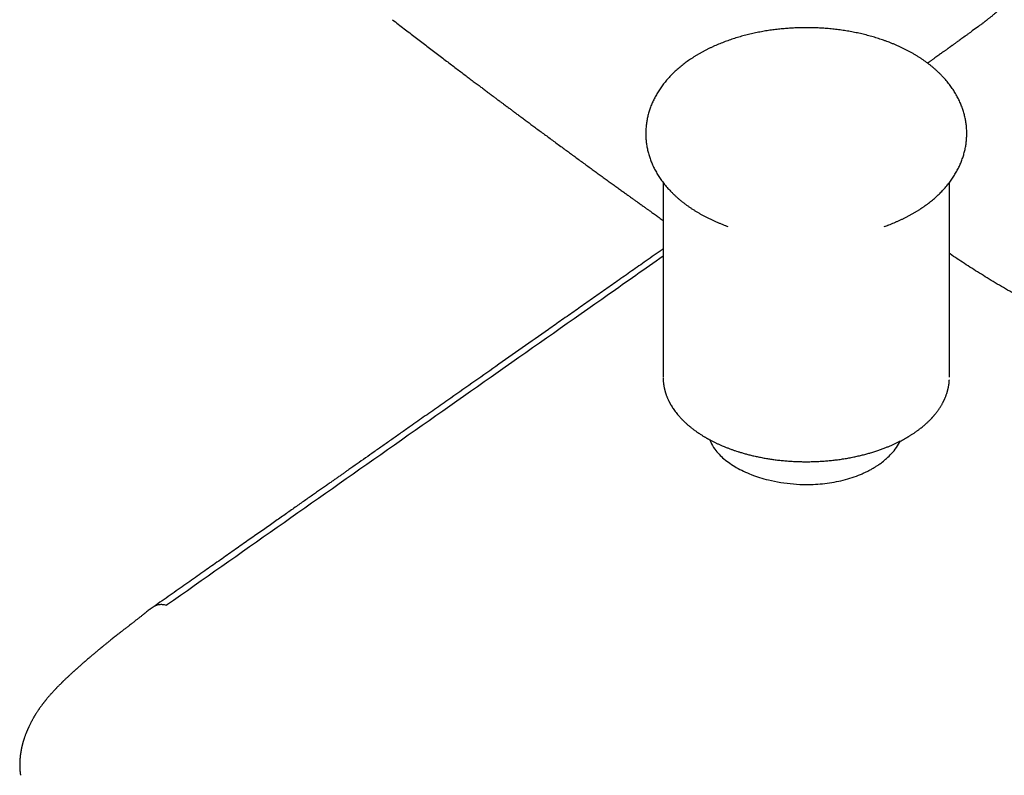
# Model space of a CAD drawing. Header units: millimetres. Extents: x 8 to 690, y 12 to 446.
# Tile 21 of 31: x 511 to 568, y 113 to 156. Entities that reach past the tile are written whole.
import ezdxf

# ---------------------------------------------------------------- set-up
doc = ezdxf.new("R2010")
doc.units = ezdxf.units.MM

msp = doc.modelspace()

# ---------------------------------------------------------------- linework, layer by layer
at = {"color": 7, "linetype": 'Continuous', "lineweight": 30}
for p, q in [((566.574, 155.917), (566.218, 155.657)), ((548.4, 146.932), (548.4, 135.714)), ((564.9, 135.714), (564.9, 146.932)), ((551.976, 144.46), (552.127, 144.405)), ((564.9, 135.713), (564.9, 135.714)), ((519.791, 122.579), (519.777, 122.569)), ((518.855, 122.36), (518.805, 122.325))]:
    msp.add_line(p, q, dxfattribs=at)
at = {"color": 7, "linetype": 'Continuous', "lineweight": 30, "flags": 128}
msp.add_lwpolyline([(561.144, 144.394), (561.323, 144.459), (561.35, 144.469)], dxfattribs=at)
at = {"color": 7, "linetype": 'Continuous', "lineweight": 30}
for points, knots in [([(567.632, 156.754), (567.604, 156.73), (567.549, 156.682), (567.468, 156.614), (567.392, 156.55), (567.321, 156.493), (567.256, 156.44), (567.196, 156.393), (567.143, 156.35), (567.096, 156.313), (567.055, 156.282), (567.023, 156.257), (566.998, 156.237), (566.98, 156.223), (566.964, 156.211), (566.946, 156.197), (566.923, 156.18), (566.895, 156.158), (566.859, 156.131), (566.816, 156.098), (566.763, 156.058), (566.704, 156.014), (566.637, 155.964), (566.59, 155.928), (566.565, 155.91)], [0, 0, 0, 0, 0.085485, 0.165819, 0.240692, 0.309851, 0.37309, 0.430249, 0.481203, 0.525857, 0.564144, 0.596016, 0.616874, 0.633594, 0.646395, 0.661544, 0.6819, 0.707464, 0.738239, 0.778105, 0.824255, 0.876659, 0.935266, 1, 1, 1, 1]), ([(532.801, 156.308), (532.915, 156.221), (533.138, 156.048), (533.47, 155.793), (533.794, 155.545), (534.11, 155.303), (534.418, 155.067), (534.717, 154.838), (535.018, 154.609), (535.32, 154.379), (535.622, 154.15), (535.914, 153.928), (536.196, 153.714), (536.469, 153.508), (536.731, 153.309), (536.984, 153.118), (537.227, 152.935), (537.46, 152.759), (537.682, 152.592), (537.894, 152.433), (538.094, 152.283), (538.285, 152.14), (538.467, 152.003), (538.64, 151.874), (538.805, 151.75), (538.96, 151.634), (539.105, 151.526), (539.232, 151.432), (539.341, 151.35), (539.434, 151.281), (539.521, 151.216), (539.602, 151.156), (539.71, 151.076), (539.849, 150.971), (540.027, 150.84), (540.214, 150.701), (540.412, 150.553), (540.622, 150.398), (540.842, 150.235), (541.073, 150.064), (541.314, 149.886), (541.564, 149.702), (541.822, 149.512), (542.088, 149.316), (542.364, 149.113), (542.631, 148.917), (542.885, 148.73), (543.128, 148.553), (543.376, 148.371), (543.63, 148.186), (543.883, 148.001), (544.131, 147.821), (544.372, 147.646), (544.605, 147.476), (544.837, 147.308), (545.068, 147.14), (545.297, 146.974), (545.519, 146.814), (545.732, 146.66), (545.937, 146.512), (546.131, 146.372), (546.314, 146.24), (546.486, 146.117), (546.651, 145.998), (546.809, 145.885), (546.945, 145.787), (547.06, 145.705), (547.153, 145.638), (547.24, 145.576), (547.319, 145.519), (547.392, 145.466), (547.458, 145.419), (547.523, 145.373), (547.591, 145.324), (547.669, 145.268), (547.757, 145.205), (547.854, 145.136), (547.958, 145.062), (548.066, 144.985), (548.18, 144.904), (548.292, 144.824), (548.366, 144.771), (548.4, 144.746)], [0, 0, 0, 0, 0.0220342, 0.0435391, 0.0645149, 0.0849616, 0.1048794, 0.1242683, 0.1431285, 0.163264, 0.1827599, 0.2016163, 0.2198333, 0.2374109, 0.2543494, 0.2706486, 0.2863088, 0.30133, 0.3157123, 0.3292159, 0.3421033, 0.3543746, 0.3660298, 0.377264, 0.3878596, 0.3978167, 0.4071353, 0.4158155, 0.4221878, 0.428166, 0.4337501, 0.4389401, 0.4437426, 0.4545028, 0.4658858, 0.4778916, 0.4905202, 0.5040182, 0.5181617, 0.5329506, 0.5483849, 0.5644646, 0.5808852, 0.5979282, 0.6155934, 0.6338809, 0.6489589, 0.6644351, 0.6803093, 0.6965817, 0.7130267, 0.7287691, 0.744076, 0.7589473, 0.7733831, 0.7884831, 0.8030753, 0.8171598, 0.8307365, 0.8438056, 0.8563671, 0.8677459, 0.8786734, 0.8891498, 0.899175, 0.908731, 0.9151024, 0.9210352, 0.9265294, 0.9315851, 0.9362023, 0.940381, 0.9441345, 0.9484851, 0.9534431, 0.9590084, 0.965181, 0.971961, 0.9786516, 0.9858441, 0.9935385, 1, 1, 1, 1]), ([(556.65, 155.847), (556.587, 155.846), (556.498, 155.846), (556.367, 155.844), (556.255, 155.842), (556.122, 155.837), (555.982, 155.832), (555.835, 155.824), (555.683, 155.815), (555.528, 155.804), (555.37, 155.791), (555.21, 155.776), (555.048, 155.759), (554.886, 155.74), (554.722, 155.719), (554.557, 155.696), (554.393, 155.671), (554.228, 155.644), (554.063, 155.614), (553.898, 155.583), (553.734, 155.55), (553.57, 155.514), (553.406, 155.477), (553.243, 155.437), (553.081, 155.395), (552.919, 155.351), (552.759, 155.305), (552.599, 155.257), (552.441, 155.207), (552.283, 155.154), (552.127, 155.1), (551.972, 155.044), (551.819, 154.985), (551.667, 154.924), (551.516, 154.862), (551.368, 154.797), (551.22, 154.73), (551.075, 154.661), (550.931, 154.59), (550.79, 154.517), (550.65, 154.442), (550.512, 154.365), (550.377, 154.286), (550.243, 154.204), (550.112, 154.121), (549.983, 154.036), (549.857, 153.949), (549.733, 153.861), (549.612, 153.77), (549.493, 153.677), (549.377, 153.583), (549.264, 153.487), (549.154, 153.389), (549.047, 153.29), (548.943, 153.189), (548.841, 153.086), (548.743, 152.982), (548.649, 152.877), (548.557, 152.77), (548.469, 152.662), (548.384, 152.552), (548.302, 152.442), (548.224, 152.33), (548.15, 152.217), (548.078, 152.103), (548.011, 151.988), (547.946, 151.872), (547.886, 151.755), (547.828, 151.637), (547.775, 151.518), (547.725, 151.399), (547.678, 151.279), (547.635, 151.159), (547.596, 151.037), (547.56, 150.915), (547.528, 150.793), (547.499, 150.67), (547.474, 150.547), (547.453, 150.423), (547.435, 150.299), (547.421, 150.175), (547.41, 150.05), (547.403, 149.925), (547.4, 149.8), (547.4, 149.675), (547.405, 149.55), (547.412, 149.425), (547.424, 149.3), (547.439, 149.175), (547.458, 149.05), (547.48, 148.925), (547.507, 148.8), (547.537, 148.676), (547.57, 148.552), (547.608, 148.428), (547.649, 148.305), (547.694, 148.182), (547.743, 148.059), (547.796, 147.938), (547.853, 147.816), (547.913, 147.696), (547.977, 147.576), (548.046, 147.456), (548.118, 147.338), (548.194, 147.22), (548.273, 147.103), (548.357, 146.988), (548.445, 146.873), (548.536, 146.759), (548.631, 146.647), (548.731, 146.536), (548.833, 146.426), (548.94, 146.318), (549.051, 146.211), (549.165, 146.105), (549.282, 146.001), (549.403, 145.899), (549.528, 145.799), (549.656, 145.701), (549.787, 145.604), (549.922, 145.51), (550.06, 145.417), (550.2, 145.327), (550.344, 145.238), (550.49, 145.152), (550.64, 145.068), (550.792, 144.986), (550.946, 144.907), (551.103, 144.83), (551.263, 144.755), (551.425, 144.682), (551.589, 144.612), (551.755, 144.544), (551.918, 144.481), (552.03, 144.439), (552.085, 144.42), (552.09, 144.418)], [0, 0, 0, 0, 0.008191, 0.011491, 0.016973, 0.022666, 0.028773, 0.03515, 0.041737, 0.048488, 0.055369, 0.062356, 0.069431, 0.076579, 0.08379, 0.091055, 0.098368, 0.105722, 0.113113, 0.120537, 0.127992, 0.135474, 0.142982, 0.150514, 0.158067, 0.165641, 0.173235, 0.180847, 0.188477, 0.196123, 0.203785, 0.211463, 0.219154, 0.22686, 0.234578, 0.242308, 0.25005, 0.257802, 0.265563, 0.273333, 0.281111, 0.288894, 0.296683, 0.304474, 0.312266, 0.320058, 0.327847, 0.335632, 0.34341, 0.351179, 0.358937, 0.366681, 0.374409, 0.382118, 0.389806, 0.39747, 0.405109, 0.41272, 0.420302, 0.427852, 0.435369, 0.442853, 0.450302, 0.457716, 0.465094, 0.472438, 0.479746, 0.487019, 0.49426, 0.501468, 0.508645, 0.515794, 0.522915, 0.530011, 0.537084, 0.544136, 0.551171, 0.55819, 0.565196, 0.572192, 0.579181, 0.586166, 0.59315, 0.600135, 0.607126, 0.614124, 0.621132, 0.628153, 0.635191, 0.642247, 0.649326, 0.656431, 0.663564, 0.670728, 0.677927, 0.685162, 0.692438, 0.699756, 0.707119, 0.714529, 0.721988, 0.729499, 0.737061, 0.744678, 0.752349, 0.760076, 0.767858, 0.775695, 0.783587, 0.791533, 0.799531, 0.807579, 0.815675, 0.823818, 0.832003, 0.840228, 0.84849, 0.856786, 0.865112, 0.873465, 0.881841, 0.890238, 0.898653, 0.907082, 0.915524, 0.923976, 0.932437, 0.940903, 0.949373, 0.957848, 0.966324, 0.974803, 0.983284, 0.991767, 0.999381, 1, 1, 1, 1]), ([(561.223, 144.423), (561.258, 144.436), (561.345, 144.467), (561.482, 144.519), (561.634, 144.58), (561.784, 144.643), (561.933, 144.708), (562.08, 144.774), (562.226, 144.843), (562.369, 144.914), (562.511, 144.987), (562.651, 145.063), (562.789, 145.14), (562.924, 145.219), (563.058, 145.3), (563.189, 145.383), (563.317, 145.468), (563.444, 145.555), (563.568, 145.644), (563.689, 145.734), (563.808, 145.827), (563.923, 145.921), (564.037, 146.017), (564.147, 146.115), (564.254, 146.214), (564.358, 146.315), (564.459, 146.418), (564.557, 146.522), (564.652, 146.627), (564.744, 146.734), (564.832, 146.843), (564.917, 146.952), (564.998, 147.063), (565.076, 147.175), (565.151, 147.288), (565.222, 147.402), (565.29, 147.517), (565.354, 147.633), (565.415, 147.75), (565.472, 147.867), (565.526, 147.986), (565.576, 148.105), (565.623, 148.225), (565.666, 148.346), (565.705, 148.467), (565.741, 148.589), (565.773, 148.711), (565.802, 148.834), (565.827, 148.957), (565.848, 149.081), (565.866, 149.205), (565.88, 149.33), (565.891, 149.454), (565.897, 149.579), (565.901, 149.704), (565.9, 149.829), (565.896, 149.954), (565.888, 150.079), (565.877, 150.205), (565.862, 150.33), (565.843, 150.455), (565.82, 150.58), (565.794, 150.704), (565.764, 150.829), (565.73, 150.953), (565.693, 151.076), (565.651, 151.2), (565.606, 151.323), (565.557, 151.445), (565.505, 151.567), (565.448, 151.688), (565.388, 151.809), (565.323, 151.929), (565.255, 152.048), (565.183, 152.167), (565.107, 152.284), (565.027, 152.401), (564.944, 152.517), (564.856, 152.631), (564.765, 152.745), (564.669, 152.857), (564.57, 152.969), (564.467, 153.078), (564.361, 153.187), (564.25, 153.294), (564.136, 153.399), (564.018, 153.503), (563.897, 153.605), (563.773, 153.705), (563.645, 153.804), (563.513, 153.9), (563.379, 153.995), (563.241, 154.087), (563.1, 154.178), (562.957, 154.266), (562.81, 154.352), (562.661, 154.436), (562.509, 154.518), (562.355, 154.597), (562.197, 154.675), (562.038, 154.75), (561.876, 154.822), (561.712, 154.892), (561.546, 154.96), (561.383, 155.023), (561.218, 155.084), (561.058, 155.141), (560.896, 155.195), (560.739, 155.245), (560.58, 155.294), (560.42, 155.34), (560.259, 155.385), (560.097, 155.427), (559.934, 155.467), (559.77, 155.506), (559.605, 155.542), (559.439, 155.576), (559.272, 155.608), (559.105, 155.638), (558.937, 155.666), (558.768, 155.692), (558.599, 155.716), (558.429, 155.738), (558.259, 155.758), (558.089, 155.776), (557.919, 155.792), (557.75, 155.806), (557.581, 155.817), (557.415, 155.827), (557.253, 155.835), (557.103, 155.84), (556.974, 155.843), (556.854, 155.845), (556.749, 155.846), (556.679, 155.847), (556.65, 155.847)], [0, 0, 0, 0, 0.005188, 0.012884, 0.020594, 0.028317, 0.036052, 0.043799, 0.051555, 0.059322, 0.067097, 0.074879, 0.082667, 0.09046, 0.098256, 0.106054, 0.11385, 0.121644, 0.129434, 0.137217, 0.144991, 0.152753, 0.160502, 0.168234, 0.175948, 0.183641, 0.19131, 0.198954, 0.20657, 0.214156, 0.221711, 0.229233, 0.236721, 0.244175, 0.251593, 0.258976, 0.266324, 0.273636, 0.280915, 0.288159, 0.295372, 0.302554, 0.309707, 0.316832, 0.323932, 0.33101, 0.338067, 0.345106, 0.352129, 0.359139, 0.36614, 0.373133, 0.380123, 0.387111, 0.394101, 0.401095, 0.408098, 0.41511, 0.422136, 0.429177, 0.436238, 0.443322, 0.450431, 0.457568, 0.464737, 0.47194, 0.47918, 0.48646, 0.493783, 0.50115, 0.508565, 0.516029, 0.523544, 0.531111, 0.538732, 0.546408, 0.55414, 0.561926, 0.569769, 0.577665, 0.585616, 0.593619, 0.601672, 0.609773, 0.617921, 0.626111, 0.634341, 0.642608, 0.650909, 0.65924, 0.667598, 0.67598, 0.684382, 0.692802, 0.701237, 0.709684, 0.718141, 0.726606, 0.735078, 0.743554, 0.752033, 0.760515, 0.768999, 0.777486, 0.785974, 0.793592, 0.802062, 0.809664, 0.81726, 0.824847, 0.832427, 0.839999, 0.847563, 0.85512, 0.862668, 0.870208, 0.877741, 0.885265, 0.89278, 0.900286, 0.907783, 0.915269, 0.922743, 0.930202, 0.937643, 0.94506, 0.952444, 0.959777, 0.967024, 0.974106, 0.980795, 0.986418, 0.990924, 0.996241, 1, 1, 1, 1]), ([(566.218, 155.657), (566.169, 155.621), (566.073, 155.552), (565.933, 155.451), (565.802, 155.356), (565.681, 155.269), (565.569, 155.188), (565.466, 155.114), (565.376, 155.049), (565.298, 154.992), (565.23, 154.944), (565.17, 154.9), (565.117, 154.862), (565.071, 154.828), (565.031, 154.8), (564.999, 154.777), (564.973, 154.758), (564.953, 154.744), (564.937, 154.732), (564.923, 154.722), (564.909, 154.712), (564.896, 154.702), (564.882, 154.693), (564.865, 154.68), (564.843, 154.665), (564.816, 154.645), (564.784, 154.622), (564.744, 154.593), (564.697, 154.559), (564.642, 154.52), (564.581, 154.476), (564.509, 154.424), (564.427, 154.365), (564.333, 154.297), (564.23, 154.224), (564.119, 154.144), (563.998, 154.057), (563.869, 153.965), (563.75, 153.879), (563.674, 153.825), (563.644, 153.804)], [0, 0, 0, 0, 0.057752, 0.11191, 0.162482, 0.209473, 0.252889, 0.292735, 0.329015, 0.357836, 0.38393, 0.407299, 0.427944, 0.445866, 0.461065, 0.473542, 0.483297, 0.491434, 0.496813, 0.502098, 0.507385, 0.512677, 0.517972, 0.523271, 0.532995, 0.543, 0.555085, 0.570713, 0.589112, 0.610281, 0.634221, 0.66093, 0.69401, 0.730539, 0.770517, 0.813944, 0.860819, 0.911142, 0.964915, 1, 1, 1, 1]), ([(548.4, 143.102), (548.397, 143.099), (548.339, 143.059), (548.13, 142.912), (547.771, 142.66), (547.192, 142.254), (546.487, 141.759), (545.68, 141.193), (544.891, 140.639), (544.12, 140.098), (543.346, 139.555), (542.572, 139.011), (541.04, 137.937), (538.847, 136.397), (536.768, 134.938), (535.558, 134.089), (535.124, 133.784), (534.691, 133.48), (534.26, 133.177), (533.795, 132.851), (533.298, 132.503), (532.773, 132.133), (532.257, 131.771), (531.751, 131.416), (531.255, 131.068), (530.77, 130.727), (530.4, 130.468), (530.143, 130.288), (529.994, 130.183), (529.84, 130.075), (529.679, 129.962), (529.51, 129.843), (529.334, 129.719), (529.143, 129.585), (528.937, 129.44), (528.716, 129.285), (528.486, 129.124), (528.246, 128.955), (527.997, 128.78), (527.739, 128.599), (527.471, 128.411), (527.194, 128.217), (526.908, 128.016), (526.614, 127.809), (526.313, 127.598), (526.004, 127.381), (525.687, 127.158), (525.358, 126.928), (525.019, 126.689), (524.668, 126.443), (524.307, 126.19), (523.938, 125.93), (523.561, 125.666), (523.178, 125.396), (522.787, 125.122), (522.388, 124.842), (521.977, 124.553), (521.554, 124.256), (521.119, 123.95), (520.674, 123.638), (520.22, 123.319), (519.757, 122.993), (519.37, 122.722), (519.139, 122.559), (519.064, 122.507)], [0, 0, 0, 0, 0.0003148, 0.0059264, 0.0214228, 0.0370135, 0.0650889, 0.093465, 0.1195224, 0.1458272, 0.1722342, 0.1986411, 0.225048, 0.328788, 0.4228897, 0.437677, 0.4524642, 0.4672515, 0.4820007, 0.4965569, 0.5148195, 0.5327412, 0.550322, 0.5675619, 0.5844611, 0.6010196, 0.6172373, 0.622253, 0.6272663, 0.6324991, 0.6379948, 0.6437535, 0.649775, 0.6560595, 0.663276, 0.6708107, 0.6786635, 0.6868344, 0.6953234, 0.7041306, 0.7132559, 0.7226993, 0.7324608, 0.7425405, 0.7527499, 0.7632661, 0.7740893, 0.7852193, 0.7968671, 0.8088331, 0.8211172, 0.8337197, 0.8466404, 0.8596402, 0.872947, 0.8865609, 0.9004819, 0.9150037, 0.9298453, 0.9450068, 0.9604883, 0.9762898, 0.9924115, 1, 1, 1, 1]), ([(548.4, 142.682), (547.354, 141.947), (542.061, 138.23), (532.523, 131.53), (524.035, 125.562), (519.791, 122.579)], [0, 0, 0, 0, 0.109642, 0.554821, 1, 1, 1, 1]), ([(568.494, 140.592), (568.334, 140.686), (568.013, 140.872), (567.543, 141.151), (567.082, 141.431), (566.63, 141.71), (566.19, 141.987), (565.762, 142.263), (565.347, 142.537), (565.06, 142.73), (564.914, 142.83), (564.9, 142.84)], [0, 0, 0, 0, 0.12505, 0.249787, 0.374257, 0.498508, 0.622584, 0.744321, 0.865978, 0.987601, 1, 1, 1, 1]), ([(548.401, 135.675), (548.401, 135.675), (548.401, 135.657), (548.402, 135.625), (548.404, 135.576), (548.407, 135.524), (548.411, 135.469), (548.416, 135.412), (548.423, 135.355), (548.43, 135.297), (548.439, 135.238), (548.45, 135.177), (548.46, 135.124), (548.47, 135.079), (548.477, 135.045), (548.484, 135.016), (548.491, 134.99), (548.496, 134.97), (548.501, 134.951), (548.506, 134.93), (548.514, 134.905), (548.523, 134.872), (548.534, 134.835), (548.546, 134.795), (548.559, 134.756), (548.576, 134.707), (548.597, 134.651), (548.622, 134.586), (548.647, 134.523), (548.674, 134.462), (548.699, 134.407), (548.723, 134.357), (548.743, 134.316), (548.76, 134.282), (548.773, 134.258), (548.783, 134.24), (548.792, 134.223), (548.803, 134.203), (548.817, 134.176), (548.836, 134.144), (548.857, 134.107), (548.894, 134.045), (548.947, 133.959), (549.021, 133.849), (549.102, 133.738), (549.187, 133.627), (549.261, 133.538), (549.319, 133.47), (549.36, 133.424), (549.398, 133.382), (549.432, 133.345), (549.461, 133.314), (549.489, 133.285), (549.519, 133.255), (549.554, 133.219), (549.596, 133.179), (549.642, 133.134), (549.715, 133.065), (549.813, 132.978), (549.939, 132.871), (550.068, 132.767), (550.2, 132.667), (550.329, 132.575), (550.438, 132.5), (550.53, 132.439), (550.605, 132.391), (550.677, 132.346), (550.746, 132.304), (550.806, 132.268), (550.855, 132.24), (550.892, 132.219), (550.924, 132.201), (550.955, 132.183), (550.989, 132.164), (551.032, 132.14), (551.083, 132.113), (551.143, 132.081), (551.211, 132.045), (551.307, 131.996), (551.43, 131.936), (551.577, 131.867), (551.724, 131.802), (551.878, 131.736), (552.04, 131.67), (552.209, 131.605), (552.376, 131.544), (552.54, 131.488), (552.703, 131.434), (552.879, 131.379), (553.074, 131.323), (553.289, 131.264), (553.518, 131.206), (553.762, 131.151), (554.02, 131.097), (554.279, 131.049), (554.537, 131.006), (554.793, 130.969), (555.06, 130.936), (555.337, 130.907), (555.625, 130.882), (555.923, 130.864), (556.218, 130.852), (556.508, 130.846), (556.792, 130.846), (557.083, 130.852), (557.379, 130.864), (557.675, 130.882), (557.966, 130.907), (558.247, 130.936), (558.532, 130.972), (558.819, 131.015), (559.107, 131.064), (559.382, 131.117), (559.645, 131.174), (559.895, 131.234), (560.133, 131.296), (560.367, 131.363), (560.597, 131.433), (560.821, 131.507), (561.03, 131.582), (561.225, 131.656), (561.407, 131.729), (561.575, 131.801), (561.737, 131.873), (561.891, 131.946), (562.04, 132.019), (562.179, 132.091), (562.308, 132.161), (562.401, 132.214), (562.461, 132.249), (562.492, 132.267), (562.525, 132.286), (562.563, 132.309), (562.608, 132.337), (562.662, 132.37), (562.723, 132.408), (562.815, 132.468), (562.932, 132.547), (563.067, 132.643), (563.182, 132.729), (563.28, 132.805), (563.364, 132.873), (563.441, 132.938), (563.514, 133.001), (563.582, 133.062), (563.644, 133.12), (563.7, 133.174), (563.749, 133.222), (563.791, 133.264), (563.827, 133.301), (563.855, 133.331), (563.877, 133.354), (563.893, 133.371), (563.906, 133.385), (563.917, 133.397), (563.929, 133.411), (563.945, 133.428), (563.965, 133.451), (563.989, 133.478), (564.016, 133.51), (564.08, 133.585), (564.172, 133.7), (564.285, 133.856), (564.366, 133.979), (564.422, 134.069), (564.456, 134.128), (564.488, 134.185), (564.515, 134.235), (564.538, 134.277), (564.556, 134.314), (564.574, 134.349), (564.592, 134.386), (564.611, 134.427), (564.631, 134.472), (564.652, 134.521), (564.675, 134.576), (564.699, 134.637), (564.723, 134.703), (564.744, 134.764), (564.761, 134.818), (564.775, 134.861), (564.786, 134.9), (564.795, 134.932), (564.802, 134.958), (564.807, 134.977), (564.81, 134.992), (564.814, 135.006), (564.818, 135.022), (564.822, 135.041), (564.828, 135.064), (564.834, 135.094), (564.842, 135.132), (564.851, 135.179), (564.86, 135.23), (564.869, 135.285), (564.877, 135.342), (564.885, 135.414), (564.892, 135.49), (564.895, 135.547), (564.896, 135.57)], [0, 0, 0, 0, 0.000107, 0.002696, 0.005769, 0.009283, 0.012967, 0.016781, 0.020498, 0.024332, 0.028282, 0.032348, 0.03638, 0.038937, 0.041201, 0.043172, 0.044851, 0.046237, 0.047332, 0.048608, 0.05027, 0.052402, 0.054965, 0.057589, 0.060183, 0.062746, 0.067123, 0.071408, 0.075602, 0.079704, 0.083586, 0.086892, 0.089686, 0.091966, 0.093735, 0.094699, 0.095687, 0.097088, 0.098906, 0.101138, 0.103768, 0.106503, 0.114058, 0.121658, 0.129779, 0.137788, 0.145655, 0.149314, 0.152806, 0.155933, 0.158694, 0.161089, 0.163014, 0.16533, 0.168051, 0.171176, 0.174706, 0.178511, 0.187224, 0.195524, 0.204456, 0.212856, 0.220746, 0.228201, 0.232668, 0.236968, 0.241098, 0.245061, 0.248749, 0.251125, 0.253128, 0.254758, 0.256364, 0.25823, 0.260355, 0.263194, 0.266393, 0.269953, 0.273874, 0.281408, 0.288816, 0.296054, 0.303122, 0.311314, 0.319266, 0.326978, 0.334449, 0.341689, 0.349088, 0.357945, 0.367279, 0.37709, 0.387379, 0.398146, 0.40939, 0.419408, 0.429777, 0.440497, 0.451569, 0.462991, 0.474765, 0.486891, 0.497789, 0.508956, 0.520393, 0.532099, 0.543916, 0.555457, 0.566704, 0.577658, 0.589818, 0.601595, 0.612988, 0.623999, 0.634626, 0.64487, 0.654732, 0.665321, 0.67543, 0.685059, 0.694206, 0.702873, 0.711059, 0.718764, 0.726794, 0.734442, 0.741707, 0.74859, 0.755202, 0.756877, 0.758567, 0.760292, 0.762375, 0.764933, 0.767965, 0.771472, 0.775455, 0.784098, 0.792351, 0.800214, 0.805967, 0.811491, 0.816785, 0.82185, 0.826685, 0.831283, 0.83549, 0.839173, 0.842419, 0.84523, 0.847605, 0.849165, 0.850456, 0.851477, 0.852313, 0.853211, 0.854498, 0.856174, 0.858239, 0.860651, 0.863123, 0.874846, 0.885723, 0.89644, 0.90058, 0.904681, 0.908662, 0.912218, 0.915008, 0.917435, 0.919663, 0.922142, 0.924898, 0.92793, 0.931237, 0.934813, 0.938913, 0.943315, 0.94802, 0.950934, 0.953874, 0.956454, 0.958623, 0.960213, 0.961474, 0.962408, 0.963213, 0.964251, 0.965528, 0.967046, 0.968803, 0.971519, 0.974662, 0.978145, 0.981754, 0.985478, 0.989317, 0.995583, 1, 1, 1, 1]), ([(551.1, 132.104), (551.113, 132.062), (551.172, 131.878), (551.415, 131.502), (551.87, 130.989), (552.37, 130.672), (552.62, 130.513)], [0, 0, 0, 0, 0.06939, 0.302197, 0.651096, 1, 1, 1, 1]), ([(552.62, 130.513), (552.899, 130.369), (553.457, 130.081), (554.348, 129.811), (555.173, 129.645), (555.908, 129.558), (556.763, 129.519), (557.739, 129.572), (558.803, 129.766), (559.536, 130.008), (559.974, 130.198), (560.159, 130.286), (560.34, 130.379), (560.515, 130.478), (560.678, 130.577), (560.853, 130.693), (561.057, 130.844), (561.307, 131.053), (561.585, 131.327), (561.861, 131.661), (562, 131.913), (562.072, 132.043)], [0, 0, 0, 0, 0.096032, 0.192063, 0.256142, 0.320222, 0.384302, 0.476391, 0.571039, 0.668267, 0.688056, 0.70795, 0.727949, 0.748052, 0.768261, 0.786308, 0.812937, 0.848144, 0.891929, 0.944286, 1, 1, 1, 1]), ([(519.777, 122.571), (519.741, 122.58), (519.666, 122.598), (519.558, 122.611), (519.45, 122.614), (519.345, 122.605), (519.245, 122.585), (519.15, 122.552), (519.074, 122.516), (519.034, 122.487), (519.02, 122.477)], [0, 0, 0, 0, 0.12581, 0.254501, 0.385769, 0.519263, 0.654593, 0.791332, 0.929026, 1, 1, 1, 1]), ([(519.019, 122.478), (518.978, 122.449), (518.899, 122.393), (518.788, 122.311), (518.686, 122.233), (518.592, 122.158), (518.502, 122.087), (518.399, 122.005), (518.282, 121.913), (518.151, 121.811), (518.01, 121.7), (517.859, 121.583), (517.7, 121.459), (517.547, 121.341), (517.401, 121.228), (517.26, 121.119), (517.127, 121.015), (517.001, 120.916), (516.883, 120.823), (516.774, 120.737), (516.673, 120.657), (516.581, 120.583), (516.496, 120.515), (516.418, 120.452), (516.347, 120.395), (516.284, 120.344), (516.228, 120.299), (516.18, 120.259), (516.14, 120.226), (516.105, 120.198), (516.075, 120.174), (516.047, 120.151), (516.025, 120.133), (516.008, 120.118), (515.992, 120.106), (515.973, 120.089), (515.946, 120.068), (515.912, 120.039), (515.87, 120.005), (515.821, 119.964), (515.767, 119.919), (515.712, 119.873), (515.658, 119.828), (515.576, 119.759), (515.468, 119.668), (515.345, 119.563), (515.235, 119.469), (515.139, 119.386), (515.049, 119.308), (514.966, 119.235), (514.89, 119.168), (514.82, 119.107), (514.758, 119.052), (514.703, 119.003), (514.654, 118.959), (514.613, 118.922), (514.577, 118.891), (514.549, 118.865), (514.53, 118.848), (514.516, 118.835), (514.503, 118.823), (514.483, 118.805), (514.457, 118.782), (514.424, 118.752), (514.388, 118.719), (514.343, 118.678), (514.293, 118.632), (514.238, 118.581), (514.185, 118.532), (514.13, 118.481), (514.073, 118.428), (514.016, 118.375), (513.961, 118.322), (513.906, 118.269), (513.858, 118.223), (513.821, 118.187), (513.794, 118.16), (513.773, 118.14), (513.751, 118.119), (513.723, 118.091), (513.687, 118.056), (513.646, 118.015), (513.6, 117.969), (513.554, 117.922), (513.509, 117.876), (513.47, 117.837), (513.437, 117.802), (513.407, 117.771), (513.378, 117.741), (513.347, 117.708), (513.311, 117.67), (513.271, 117.627), (513.23, 117.582), (513.192, 117.541), (513.158, 117.503), (513.122, 117.463), (513.081, 117.417), (513.036, 117.366), (512.992, 117.315), (512.95, 117.265), (512.911, 117.219), (512.879, 117.181), (512.852, 117.149), (512.83, 117.122), (512.808, 117.095), (512.785, 117.066), (512.761, 117.035), (512.732, 117), (512.701, 116.96), (512.669, 116.918), (512.638, 116.877), (512.607, 116.836), (512.574, 116.792), (512.539, 116.744), (512.504, 116.695), (512.47, 116.647), (512.437, 116.6), (512.404, 116.551), (512.366, 116.495), (512.326, 116.434), (512.288, 116.376), (512.255, 116.324), (512.228, 116.28), (512.205, 116.242), (512.182, 116.206), (512.158, 116.165), (512.131, 116.12), (512.104, 116.073), (512.073, 116.017), (512.034, 115.948), (511.993, 115.872), (511.954, 115.797), (511.918, 115.724), (511.882, 115.652), (511.853, 115.59), (511.83, 115.541), (511.812, 115.501), (511.795, 115.464), (511.779, 115.428), (511.762, 115.389), (511.744, 115.346), (511.728, 115.306), (511.714, 115.271), (511.701, 115.241), (511.689, 115.209), (511.67, 115.16), (511.646, 115.097), (511.619, 115.023), (511.595, 114.953), (511.577, 114.899), (511.564, 114.862), (511.557, 114.838), (511.549, 114.812), (511.54, 114.783), (511.53, 114.75), (511.521, 114.719), (511.513, 114.692), (511.506, 114.668), (511.499, 114.643), (511.491, 114.614), (511.482, 114.581), (511.472, 114.541), (511.462, 114.501), (511.452, 114.46), (511.443, 114.42), (511.434, 114.378), (511.424, 114.335), (511.416, 114.296), (511.41, 114.263), (511.404, 114.233), (511.398, 114.2), (511.391, 114.162), (511.385, 114.123), (511.379, 114.088), (511.375, 114.06), (511.371, 114.036), (511.368, 114.013), (511.364, 113.986), (511.36, 113.956), (511.356, 113.926), (511.353, 113.897), (511.349, 113.867), (511.346, 113.833), (511.342, 113.796), (511.338, 113.754), (511.334, 113.706), (511.331, 113.66), (511.329, 113.621), (511.327, 113.591), (511.326, 113.565), (511.325, 113.539), (511.324, 113.509), (511.323, 113.473), (511.322, 113.433), (511.322, 113.391), (511.322, 113.353), (511.323, 113.317), (511.323, 113.281), (511.325, 113.238), (511.327, 113.189), (511.33, 113.138), (511.333, 113.091), (511.337, 113.048), (511.341, 113.005), (511.344, 112.972), (511.347, 112.946), (511.35, 112.925), (511.353, 112.898), (511.358, 112.865), (511.363, 112.826), (511.368, 112.798), (511.37, 112.783)], [0, 0, 0, 0, 0.011394, 0.022058, 0.032083, 0.041548, 0.050528, 0.059094, 0.072089, 0.084693, 0.096916, 0.112696, 0.127851, 0.142393, 0.156304, 0.169801, 0.182609, 0.194715, 0.206107, 0.216777, 0.226543, 0.235593, 0.243927, 0.251544, 0.258562, 0.264837, 0.270366, 0.275151, 0.27919, 0.282458, 0.285409, 0.288168, 0.290734, 0.292107, 0.293429, 0.295279, 0.29798, 0.301373, 0.30555, 0.310512, 0.316114, 0.321685, 0.327139, 0.332477, 0.346553, 0.359748, 0.370289, 0.38019, 0.389452, 0.398074, 0.406054, 0.41325, 0.419752, 0.425555, 0.430659, 0.435061, 0.438759, 0.441751, 0.444038, 0.444868, 0.446196, 0.448253, 0.451039, 0.454556, 0.458567, 0.462427, 0.468839, 0.474654, 0.479975, 0.485787, 0.492338, 0.498009, 0.504145, 0.510365, 0.515676, 0.520022, 0.522485, 0.524477, 0.526735, 0.529743, 0.533705, 0.538481, 0.543253, 0.548992, 0.553976, 0.558197, 0.561943, 0.565207, 0.568281, 0.571602, 0.575676, 0.58051, 0.585402, 0.589784, 0.59365, 0.597388, 0.602396, 0.607894, 0.613236, 0.618326, 0.623039, 0.627286, 0.629986, 0.632695, 0.635412, 0.63814, 0.641184, 0.644697, 0.648729, 0.653045, 0.656852, 0.66076, 0.664985, 0.66974, 0.67465, 0.679349, 0.683576, 0.688056, 0.693368, 0.69959, 0.705101, 0.709851, 0.714142, 0.71724, 0.720433, 0.724254, 0.728507, 0.73289, 0.73713, 0.743729, 0.751727, 0.757777, 0.763997, 0.77106, 0.776969, 0.780463, 0.784196, 0.787455, 0.790273, 0.793619, 0.797789, 0.801392, 0.804291, 0.80671, 0.809417, 0.812476, 0.819312, 0.825506, 0.831366, 0.837086, 0.838923, 0.840797, 0.842935, 0.845378, 0.848128, 0.850941, 0.853156, 0.854894, 0.856774, 0.859161, 0.862054, 0.864962, 0.868711, 0.871832, 0.875009, 0.878397, 0.88189, 0.885382, 0.887688, 0.889953, 0.892563, 0.895587, 0.898938, 0.901829, 0.90407, 0.905616, 0.907389, 0.909589, 0.912126, 0.914478, 0.91656, 0.919089, 0.921699, 0.924472, 0.927765, 0.931639, 0.935484, 0.938472, 0.940661, 0.942456, 0.944343, 0.946491, 0.949211, 0.952495, 0.955585, 0.958487, 0.960998, 0.963532, 0.966482, 0.970472, 0.974325, 0.977777, 0.980967, 0.983966, 0.986901, 0.987976, 0.989475, 0.991424, 0.993826, 0.996684, 1, 1, 1, 1])]:
    msp.add_open_spline(points, degree=3, knots=knots, dxfattribs=at)

doc.saveas('drawing.dxf')
